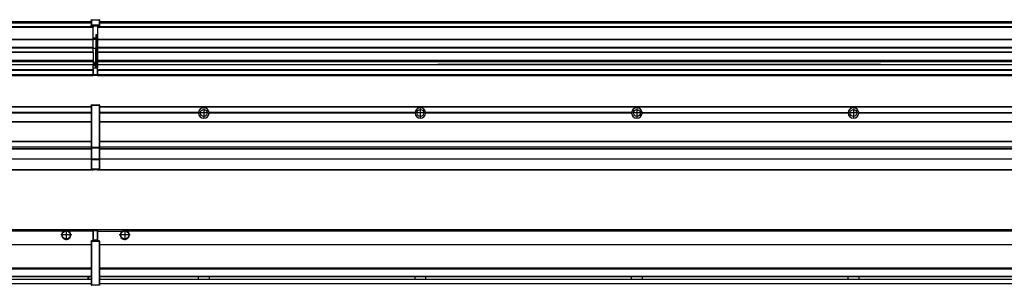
# Model space of a CAD drawing. Header units: inches. Extents: x -381 to 28422, y -418 to 176.
# Tile 29 of 49: x 10383 to 11293, y -154 to 90. Entities that reach past the tile are written whole.
import ezdxf

# ---------------------------------------------------------------- set-up
doc = ezdxf.new("R2010")
doc.units = ezdxf.units.IN
doc.linetypes.add('DOT_CENTER', pattern=[14, 12, -1, 0, -1])
doc.layers.add('1', color=7, linetype='Continuous')

# ---------------------------------------------------------------- blocks, each defined once
blk = doc.blocks.new('Modulos_intermedio__FL-14__6__17', base_point=(9055.18, -48.03))
at = {"color": 7, "linetype": 'Continuous'}
for p, q in [((9056.88, 10.47), (10449.18, 10.47)), ((9056.88, 10.22), (10449.18, 10.22)), ((10422.43, 10.47), (10422.48, 10.52)), ((10422.48, 10.52), (10429.88, 10.52)), ((10429.93, 10.47), (10429.88, 10.52)), ((10449.18, 11.72), (10449.19, 11.79)), ((10449.18, 11.72), (10449.18, 11.47)), ((10449.18, 11.47), (10449.43, 11.47)), ((10449.18, 11.47), (10449.18, -27.21)), ((10449.19, 11.82), (10449.22, 11.86)), ((10449.19, 11.79), (10449.19, 11.82)), ((10449.22, 11.86), (10449.25, 11.9)), ((10449.25, 11.9), (10449.29, 11.93)), ((10449.29, 11.93), (10449.34, 11.96)), ((10449.34, 11.96), (10449.36, 11.96)), ((10449.36, 11.96), (10449.43, 11.97)), ((10449.43, 11.97), (10456.63, 11.97)), ((10449.43, 11.97), (10449.43, 11.47)), ((10449.43, 11.47), (10449.43, -27.21)), ((10456.63, 11.47), (10449.43, 11.47)), ((10456.7, 11.96), (10456.63, 11.97)), ((10456.63, 11.97), (10456.63, 11.47)), ((10456.63, 11.47), (10456.63, -27.21)), ((10456.88, 11.47), (10456.63, 11.47)), ((10456.72, 11.96), (10456.7, 11.96)), ((10456.76, 11.93), (10456.72, 11.96)), ((10456.8, 11.9), (10456.76, 11.93)), ((10456.84, 11.86), (10456.8, 11.9)), ((10456.86, 11.82), (10456.84, 11.86)), ((10456.87, 11.79), (10456.86, 11.82)), ((10456.88, 11.72), (10456.87, 11.79)), ((10456.88, 11.72), (10456.88, 11.47)), ((10456.88, 11.47), (10456.88, -27.21)), ((10449.18, 4.77), (10358.07, 4.77)), ((10449.18, 4.17), (10358.07, 4.17)), ((10449.18, 4.47), (10358.08, 4.47)), ((9056.88, -3.53), (10449.18, -3.53)), ((9056.88, -3.78), (10449.18, -3.78)), ((10449.18, -4.03), (9056.88, -4.03)), ((9056.88, -21.53), (10449.18, -21.53)), ((9056.88, -21.78), (10449.18, -21.78)), ((9056.88, -26.73), (10449.18, -26.73)), ((9056.88, -26.82), (10449.18, -26.82)), ((10449.18, -27.21), (10449.18, -27.52)), ((10449.18, -27.21), (10449.43, -27.21)), ((10449.43, -27.21), (10456.63, -27.21)), ((10449.43, -27.21), (10449.43, -27.62)), ((10456.88, -27.21), (10456.63, -27.21)), ((10456.63, -27.21), (10456.63, -27.62)), ((10456.88, -27.21), (10456.88, -27.52)), ((9056.88, -28.37), (10449.18, -28.37)), ((9056.88, -28.53), (10449.18, -28.53)), ((9056.88, -28.65), (10449.18, -28.65)), ((10449.18, -27.52), (10449.19, -27.54)), ((10449.18, -27.52), (10449.18, -38.19)), ((10449.19, -27.54), (10449.22, -27.57)), ((10449.22, -27.57), (10449.25, -27.59)), ((10449.25, -27.59), (10449.29, -27.6)), ((10449.29, -27.6), (10449.34, -27.61)), ((10449.34, -27.61), (10449.36, -27.61)), ((10449.36, -27.61), (10449.43, -27.62)), ((10449.43, -27.62), (10456.63, -27.62)), ((10449.43, -27.62), (10449.43, -38.3)), ((10456.7, -27.61), (10456.63, -27.62)), ((10456.63, -27.62), (10456.63, -38.3)), ((10456.72, -27.61), (10456.7, -27.61)), ((10456.76, -27.6), (10456.72, -27.61)), ((10456.8, -27.59), (10456.76, -27.6)), ((10456.84, -27.57), (10456.8, -27.59)), ((10456.87, -27.54), (10456.84, -27.57)), ((10456.88, -27.52), (10456.87, -27.54)), ((10456.88, -27.52), (10456.88, -38.19)), ((10449.18, -38.02), (9056.88, -38.02)), ((10449.18, -38.11), (9056.88, -38.11)), ((10449.18, -38.19), (10449.19, -38.22)), ((10449.18, -38.19), (10449.18, -38.71)), ((10449.18, -38.71), (10449.43, -38.71)), ((10449.18, -38.71), (10449.18, -47.03)), ((10449.19, -38.22), (10449.22, -38.25)), ((10449.22, -38.25), (10449.25, -38.27)), ((10449.25, -38.27), (10449.29, -38.28)), ((10449.29, -38.28), (10449.34, -38.29)), ((10449.34, -38.29), (10449.36, -38.29)), ((10449.36, -38.29), (10449.43, -38.3)), ((10449.43, -38.3), (10449.43, -38.71)), ((10456.63, -38.3), (10449.43, -38.3)), ((10449.43, -38.71), (10449.43, -47.03)), ((10456.63, -38.71), (10449.43, -38.71)), ((10456.7, -38.29), (10456.63, -38.3)), ((10456.63, -38.3), (10456.63, -38.71)), ((10456.88, -38.71), (10456.63, -38.71)), ((10456.63, -38.71), (10456.63, -47.03)), ((10456.72, -38.29), (10456.7, -38.29)), ((10456.76, -38.28), (10456.72, -38.29)), ((10456.8, -38.27), (10456.76, -38.28)), ((10456.84, -38.25), (10456.8, -38.27)), ((10456.87, -38.22), (10456.84, -38.25)), ((10456.88, -38.19), (10456.87, -38.22)), ((10456.88, -38.19), (10456.88, -38.71)), ((10456.88, -38.71), (10456.88, -47.03)), ((9055.18, -48.03), (10451.18, -48.03)), ((9056.63, -47.53), (10449.43, -47.53)), ((10449.18, -47.03), (10449.43, -47.03)), ((10449.18, -47.03), (10449.18, -47.28)), ((10449.18, -47.28), (10449.19, -47.34)), ((10449.19, -47.34), (10449.19, -47.37)), ((10449.19, -47.37), (10449.22, -47.41)), ((10449.22, -47.41), (10449.25, -47.45)), ((10449.25, -47.45), (10449.29, -47.49)), ((10449.29, -47.49), (10449.34, -47.51)), ((10449.34, -47.51), (10449.36, -47.52)), ((10449.36, -47.52), (10449.43, -47.53)), ((10449.43, -47.03), (10456.63, -47.03)), ((10449.43, -47.03), (10449.43, -47.53)), ((10449.43, -47.53), (10456.63, -47.53)), ((10451.18, -47.53), (10451.18, -48.03)), ((10456.63, -47.03), (10456.63, -47.53)), ((10456.88, -47.03), (10456.63, -47.03)), ((10456.7, -47.52), (10456.63, -47.53)), ((10456.72, -47.51), (10456.7, -47.52)), ((10456.76, -47.49), (10456.72, -47.51)), ((10456.8, -47.45), (10456.76, -47.49)), ((10456.84, -47.41), (10456.8, -47.45)), ((10456.86, -47.37), (10456.84, -47.41)), ((10456.87, -47.34), (10456.86, -47.37)), ((10456.88, -47.28), (10456.87, -47.34)), ((10456.88, -47.03), (10456.88, -47.28))]:
    blk.add_line(p, q, dxfattribs=at)
blk = doc.blocks.new('Modulos_intermedio__FL-14__7__36', base_point=(10455.18, -48.03))
at = {"color": 7, "linetype": 'Continuous'}
for p, q in [((10456.88, 10.47), (11849.18, 10.47)), ((10456.88, 10.22), (11849.18, 10.22)), ((10476.43, 10.47), (10476.48, 10.52)), ((10476.48, 10.52), (10483.88, 10.52)), ((10483.93, 10.47), (10483.88, 10.52)), ((10548.29, 4.77), (10456.88, 4.77)), ((10548.28, 4.47), (10456.88, 4.47)), ((10548.29, 4.17), (10456.88, 4.17)), ((10548.28, 4.47), (10548.29, 4.77)), ((10548.29, 4.17), (10548.28, 4.47)), ((10550.45, 6.05), (10550.45, 6.04)), ((10550.45, 2.91), (10550.45, 2.9)), ((10748.29, 4.77), (10558.07, 4.77)), ((10558.07, 4.77), (10558.08, 4.47)), ((10558.08, 4.47), (10558.07, 4.17)), ((10748.29, 4.17), (10558.07, 4.17)), ((10748.28, 4.47), (10558.08, 4.47)), ((10748.28, 4.47), (10748.29, 4.77)), ((10748.29, 4.17), (10748.28, 4.47)), ((10948.29, 4.77), (10758.07, 4.77)), ((10758.07, 4.77), (10758.08, 4.47)), ((10758.08, 4.47), (10758.07, 4.17)), ((10948.29, 4.17), (10758.07, 4.17)), ((10948.28, 4.47), (10758.08, 4.47)), ((10948.28, 4.47), (10948.29, 4.77)), ((10948.29, 4.17), (10948.28, 4.47)), ((10958.07, 4.77), (10958.08, 4.47)), ((10958.07, 4.77), (11148.29, 4.77)), ((10958.08, 4.47), (10958.07, 4.17)), ((11148.29, 4.17), (10958.07, 4.17)), ((11148.28, 4.47), (10958.08, 4.47)), ((11148.28, 4.47), (11148.29, 4.77)), ((11148.29, 4.17), (11148.28, 4.47)), ((11158.07, 4.77), (11348.29, 4.77)), ((11158.07, 4.77), (11158.08, 4.47)), ((11158.08, 4.47), (11158.07, 4.17)), ((11348.29, 4.17), (11158.07, 4.17)), ((11348.28, 4.47), (11158.08, 4.47)), ((10456.88, -3.53), (11849.18, -3.53)), ((10456.88, -3.78), (11849.18, -3.78)), ((11849.18, -4.03), (10456.88, -4.03)), ((10456.88, -21.53), (11849.18, -21.53)), ((10456.88, -21.78), (11849.18, -21.78)), ((10456.88, -26.73), (11849.18, -26.73)), ((10456.88, -26.82), (11849.18, -26.82)), ((10456.88, -28.37), (11849.18, -28.37)), ((10456.88, -28.53), (11849.18, -28.53)), ((10456.88, -28.65), (11849.18, -28.65)), ((11849.18, -38.02), (10456.88, -38.02)), ((11849.18, -38.11), (10456.88, -38.11)), ((10455.18, -47.53), (10455.18, -48.03)), ((10455.18, -48.03), (11851.18, -48.03)), ((10456.63, -47.53), (11849.43, -47.53))]:
    blk.add_line(p, q, dxfattribs=at)
for centre in [(10553.18, 4.47), (10753.18, 4.47), (10953.18, 4.47), (11153.18, 4.47)]:
    blk.add_circle(centre, 3.15, dxfattribs=at)
for centre, start, end in [((10553.18, 4.47), 3.5101, 176.4899), ((10753.18, 4.47), 3.5101, 176.4899), ((10953.18, 4.47), 3.5101, 176.4899), ((11153.18, 4.47), 3.5101, 176.4899), ((10553.18, 4.47), 183.51008, 356.48992), ((10753.18, 4.47), 183.51008, 356.48992), ((10953.18, 4.47), 183.51008, 356.48992), ((11153.18, 4.47), 183.51008, 356.48992)]:
    blk.add_arc(centre, 4.9, start, end, dxfattribs=at)
at = {"layer": '1', "color": 2, "linetype": 'DOT_CENTER'}
for p, q in [((10557.33, 4.47), (10549.03, 4.47)), ((10553.18, 8.62), (10553.18, 0.32)), ((10757.33, 4.47), (10749.03, 4.47)), ((10753.18, 8.62), (10753.18, 0.32)), ((10957.33, 4.47), (10949.03, 4.47)), ((10953.18, 8.62), (10953.18, 0.32)), ((11157.33, 4.47), (11149.03, 4.47)), ((11153.18, 8.62), (11153.18, 0.32))]:
    blk.add_line(p, q, dxfattribs=at)
blk = doc.blocks.new('F-274__37', base_point=(621.12, -75.97))
for name, p in [('Modulos_intermedio__FL-14__6__17', (9055.18, -48.03)), ('Modulos_intermedio__FL-14__7__36', (10455.18, -48.03))]:
    blk.add_blockref(name, p)
blk = doc.blocks.new('Alzado2', base_point=(2889, -32))
blk.add_blockref('F-274__37', (621.12, -75.97))
blk = doc.blocks.new('Modulos_intermedio__FL-14__6__45', base_point=(9055.18, 38.97))
at = {"color": 7, "linetype": 'Continuous'}
for p, q in [((10451.18, 83.99), (9055.18, 83.99)), ((9055.18, 83.97), (10451.18, 83.97)), ((9055.18, 83.47), (10451.18, 83.47)), ((9056.88, 88.97), (10449.18, 88.97)), ((9056.88, 88.96), (10449.18, 88.96)), ((9056.88, 88.35), (10449.18, 88.35)), ((9056.88, 88.03), (10449.18, 88.03)), ((9056.88, 87.7), (10449.18, 87.7)), ((10449.18, 90.22), (10449.19, 90.29)), ((10449.18, 90.22), (10449.19, 90.24)), ((10449.18, 90.16), (10449.18, 90.22)), ((10449.18, 90.22), (10449.18, 90.16)), ((10449.18, 90.16), (10449.18, 85.33)), ((10449.18, 85.33), (10449.19, 85.4)), ((10449.18, 85.33), (10449.18, 85.22)), ((10449.18, 85.22), (10449.19, 85.29)), ((10449.18, 85.22), (10449.18, 84.97)), ((10449.18, 84.97), (10449.18, 84.72)), ((10449.18, 84.97), (10449.43, 84.97)), ((10449.19, 84.66), (10449.18, 84.72)), ((10449.19, 90.32), (10449.22, 90.36)), ((10449.19, 90.29), (10449.19, 90.32)), ((10449.19, 90.24), (10449.22, 90.28)), ((10449.19, 85.42), (10449.22, 85.46)), ((10449.19, 85.4), (10449.19, 85.42)), ((10449.19, 85.32), (10449.22, 85.36)), ((10449.19, 85.29), (10449.19, 85.32)), ((10449.19, 84.63), (10449.19, 84.66)), ((10449.22, 84.59), (10449.19, 84.63)), ((10449.22, 90.36), (10449.25, 90.4)), ((10449.22, 90.28), (10449.25, 90.32)), ((10449.22, 85.46), (10449.25, 85.5)), ((10449.22, 85.36), (10449.25, 85.4)), ((10449.22, 85.36), (10449.25, 85.4)), ((10449.25, 84.55), (10449.22, 84.59)), ((10449.25, 90.4), (10449.29, 90.43)), ((10449.25, 90.32), (10449.29, 90.35)), ((10449.25, 85.5), (10449.29, 85.53)), ((10449.25, 85.4), (10449.34, 85.46)), ((10449.25, 85.4), (10449.29, 85.43)), ((10449.29, 84.51), (10449.25, 84.55)), ((10449.29, 90.43), (10449.34, 90.46)), ((10449.29, 90.35), (10449.34, 90.37)), ((10449.29, 85.53), (10449.34, 85.55)), ((10449.29, 85.43), (10449.34, 85.46)), ((10449.34, 84.49), (10449.29, 84.51)), ((10449.34, 90.46), (10449.36, 90.46)), ((10449.34, 90.37), (10449.36, 90.38)), ((10449.34, 85.55), (10449.36, 85.55)), ((10449.34, 85.46), (10449.36, 85.46)), ((10449.36, 84.48), (10449.34, 84.49)), ((10449.36, 90.46), (10449.43, 90.47)), ((10449.36, 90.38), (10449.43, 90.39)), ((10449.36, 85.55), (10449.43, 85.56)), ((10449.36, 85.46), (10449.43, 85.47)), ((10449.43, 84.47), (10449.36, 84.48)), ((10449.43, 90.47), (10456.63, 90.47)), ((10449.43, 90.47), (10449.43, 90.39)), ((10449.43, 90.39), (10456.63, 90.39)), ((10449.43, 90.39), (10449.43, 85.56)), ((10449.43, 85.56), (10449.43, 85.47)), ((10456.63, 85.56), (10449.43, 85.56)), ((10449.43, 85.47), (10456.63, 85.47)), ((10449.43, 85.47), (10449.43, 84.97)), ((10449.43, 84.97), (10451.18, 84.97)), ((10449.43, 84.97), (10449.43, 84.47)), ((10449.43, 84.47), (10451.18, 84.47)), ((10451.18, 84.97), (10451.18, 83.97)), ((10451.18, 84.97), (10454.88, 84.97)), ((10451.18, 83.97), (10451.18, 83.47)), ((10451.18, 72.41), (10451.18, 83.47)), ((10454.88, 84.97), (10456.63, 84.97)), ((10454.88, 84.97), (10454.88, 77.44)), ((10454.88, 84.47), (10456.63, 84.47)), ((10456.7, 90.46), (10456.63, 90.47)), ((10456.63, 90.47), (10456.63, 90.39)), ((10456.7, 90.38), (10456.63, 90.39)), ((10456.63, 90.39), (10456.63, 85.56)), ((10456.63, 85.56), (10456.63, 85.47)), ((10456.7, 85.55), (10456.63, 85.56)), ((10456.63, 85.47), (10456.63, 84.97)), ((10456.7, 85.46), (10456.63, 85.47)), ((10456.63, 84.97), (10456.63, 84.47)), ((10456.88, 84.97), (10456.63, 84.97)), ((10456.63, 84.47), (10456.7, 84.48)), ((10456.72, 90.46), (10456.7, 90.46)), ((10456.72, 90.37), (10456.7, 90.38)), ((10456.72, 85.55), (10456.7, 85.55)), ((10456.72, 85.46), (10456.7, 85.46)), ((10456.7, 84.48), (10456.72, 84.49)), ((10456.76, 90.43), (10456.72, 90.46)), ((10456.76, 90.35), (10456.72, 90.37)), ((10456.76, 85.53), (10456.72, 85.55)), ((10456.72, 85.46), (10456.76, 85.43)), ((10456.76, 85.43), (10456.72, 85.46)), ((10456.72, 84.49), (10456.76, 84.51)), ((10456.8, 90.4), (10456.76, 90.43)), ((10456.8, 90.32), (10456.76, 90.35)), ((10456.8, 85.5), (10456.76, 85.53)), ((10456.8, 85.4), (10456.76, 85.43)), ((10456.76, 84.51), (10456.8, 84.55)), ((10456.84, 90.36), (10456.8, 90.4)), ((10456.84, 90.28), (10456.8, 90.32)), ((10456.84, 85.46), (10456.8, 85.5)), ((10456.8, 85.4), (10456.84, 85.36)), ((10456.84, 85.36), (10456.8, 85.4)), ((10456.8, 84.55), (10456.84, 84.59)), ((10456.86, 90.32), (10456.84, 90.36)), ((10456.86, 90.24), (10456.84, 90.28)), ((10456.86, 85.42), (10456.84, 85.46)), ((10456.86, 85.32), (10456.84, 85.36)), ((10456.84, 84.59), (10456.86, 84.63)), ((10456.87, 90.29), (10456.86, 90.32)), ((10456.88, 90.22), (10456.86, 90.24)), ((10456.87, 85.4), (10456.86, 85.42)), ((10456.87, 85.29), (10456.86, 85.32)), ((10456.86, 84.63), (10456.87, 84.66)), ((10456.88, 90.22), (10456.87, 90.29)), ((10456.88, 85.33), (10456.87, 85.4)), ((10456.88, 85.22), (10456.87, 85.29)), ((10456.87, 84.66), (10456.88, 84.72)), ((10456.88, 90.16), (10456.88, 90.22)), ((10456.88, 90.22), (10456.88, 90.16)), ((10456.88, 90.16), (10456.88, 85.33)), ((10456.88, 85.33), (10456.88, 85.22)), ((10456.88, 85.22), (10456.88, 84.97)), ((10456.88, 84.97), (10456.88, 84.72)), ((10453.43, 73.5), (10451.18, 73.5)), ((10453.43, 73), (10451.18, 73)), ((10453.43, 76.45), (10453.43, 73.5)), ((10454.88, 76.45), (10453.43, 76.45)), ((10453.43, 73.5), (10453.68, 73.5)), ((10453.43, 73), (10453.43, 73.5)), ((10453.43, 73), (10453.43, 72.5)), ((10453.68, 73.19), (10453.67, 73.21)), ((10453.68, 76.45), (10453.68, 73.5)), ((10453.68, 76.3), (10454.88, 76.3)), ((10453.68, 73.25), (10453.68, 73.5)), ((10453.68, 73.19), (10453.68, 72.5)), ((10454.88, 79.65), (10455.18, 79.58)), ((10454.88, 78.12), (10455.18, 78.12)), ((10454.88, 77.6), (10455.18, 77.6)), ((10454.88, 77.44), (10455.18, 77.36)), ((10454.88, 76.45), (10455.18, 76.53)), ((10454.88, 76.3), (10454.88, 76.45)), ((10455.18, 76.3), (10454.88, 76.3)), ((10454.88, 63.97), (10454.88, 76.3)), ((9055.18, 72.41), (10451.18, 72.41)), ((9055.18, 72.16), (10451.18, 72.16)), ((10451.18, 64.79), (9055.18, 64.79)), ((9055.18, 64.54), (10451.18, 64.54)), ((10451.18, 72.5), (10453.43, 72.5)), ((10451.18, 72.41), (10451.18, 72.16)), ((10451.18, 64.79), (10451.18, 72.16)), ((10451.18, 64.79), (10451.18, 64.54)), ((10451.18, 60.91), (10451.18, 64.54)), ((10453.43, 63.97), (10451.18, 63.97)), ((10453.68, 72.5), (10453.43, 72.5)), ((10453.43, 72.5), (10453.43, 63.97)), ((10453.43, 50.98), (10453.43, 63.97)), ((10453.43, 63.97), (10453.68, 63.97)), ((10453.68, 63.97), (10453.68, 72.5)), ((10453.68, 50.98), (10453.68, 63.97)), ((10453.68, 63.97), (10454.88, 63.97)), ((10454.88, 49.58), (10454.88, 63.97)), ((10455.18, 63.97), (10454.88, 63.97)), ((9055.18, 60.91), (10451.18, 60.91)), ((9055.18, 60.41), (10451.18, 60.41)), ((10451.18, 60.91), (10451.18, 60.41)), ((10451.18, 60.41), (10451.18, 59.42)), ((10451.18, 59.42), (10451.18, 53.15)), ((9055.18, 53.15), (10451.18, 53.15)), ((10451.18, 51.48), (9055.18, 51.48)), ((9778.18, 49.19), (10451.18, 49.19)), ((9778.18, 49.16), (10451.18, 49.16)), ((10451.13, 44.48), (10451.13, 47.58)), ((10451.13, 47.58), (10451.18, 47.58)), ((10451.13, 45.47), (10451.18, 45.48)), ((10451.18, 53.15), (10451.18, 51.48)), ((10451.18, 51.48), (10451.18, 51.37)), ((10451.18, 51.37), (10451.18, 49.19)), ((10453.43, 50.98), (10451.18, 50.98)), ((10453.43, 49.98), (10451.18, 49.98)), ((10451.18, 49.19), (10451.18, 49.16)), ((10451.18, 47.58), (10451.18, 49.16)), ((10453.43, 48.98), (10451.18, 48.98)), ((10453.43, 47.91), (10451.18, 47.91)), ((10451.18, 46), (10451.18, 47.58)), ((10451.18, 46), (10453.43, 46)), ((10451.18, 46), (10451.18, 39.97)), ((10453.43, 49.98), (10453.43, 50.98)), ((10453.43, 50.98), (10453.68, 50.98)), ((10453.43, 49.98), (10453.43, 48.98)), ((10453.43, 47.91), (10453.43, 48.98)), ((10453.68, 48.98), (10453.43, 48.98)), ((10453.43, 46), (10453.43, 47.91)), ((10453.43, 47.91), (10453.52, 47.89)), ((10453.43, 46), (10454.88, 46)), ((10453.52, 47.89), (10453.6, 47.83)), ((10453.6, 47.83), (10453.66, 47.75)), ((10453.66, 47.75), (10453.68, 47.66)), ((10453.68, 49.73), (10453.68, 50.98)), ((10453.68, 49.73), (10453.68, 48.98)), ((10453.68, 49.58), (10454.88, 49.58)), ((10453.68, 47.66), (10453.68, 48.98)), ((10453.68, 48.93), (10454.88, 48.93)), ((10453.68, 46), (10453.68, 47.66)), ((10454.88, 48.93), (10454.88, 49.58)), ((10455.18, 49.58), (10454.88, 49.58)), ((10454.88, 48.93), (10454.88, 47.33)), ((10454.88, 48.93), (10455.18, 48.85)), ((10454.88, 47.33), (10454.88, 46)), ((10455.18, 45.92), (10454.88, 46)), ((9055.18, 44.48), (10451.13, 44.48)), ((9055.18, 44.04), (10451.13, 44.04)), ((9055.18, 39.97), (10451.13, 39.97)), ((9055.18, 39.47), (10451.13, 39.47)), ((9055.18, 39.22), (10451.13, 39.22)), ((9055.18, 38.97), (10451.13, 38.97)), ((10451.13, 44.48), (10451.18, 44.48)), ((10451.13, 44.48), (10451.13, 44.04)), ((10451.13, 39.97), (10451.13, 44.04)), ((10451.18, 40.48), (10451.13, 40.48)), ((10451.13, 39.97), (10451.13, 39.47)), ((10451.13, 39.22), (10451.13, 39.47)), ((10451.13, 39.22), (10451.13, 38.97)), ((10451.18, 39.97), (10454.63, 39.97)), ((10451.18, 39.97), (10451.18, 39.47)), ((10451.18, 39.47), (10454.63, 39.47)), ((10455.18, 45.08), (10454.63, 44.93)), ((10454.63, 44.93), (10454.63, 39.97)), ((10454.63, 39.97), (10454.63, 39.47)), ((10454.88, 39.97), (10454.63, 39.97)), ((10454.88, 45), (10455.18, 45.08)), ((10454.88, 45), (10454.88, 39.97)), ((10454.88, 44.81), (10455.18, 44.87)), ((10454.88, 41.31), (10455.18, 41.37)), ((10454.88, 40.83), (10455.18, 40.91)), ((10454.88, 39.97), (10454.88, 39.72))]:
    blk.add_line(p, q, dxfattribs=at)
for centre, start, end in [((10453.43, 73.25), 270, 0), ((10453.43, 49.73), 0, 90), ((10454.63, 39.72), 270, 0)]:
    blk.add_arc(centre, 0.25, start, end, dxfattribs=at)
blk = doc.blocks.new('Modulos_intermedio__FL-14__7__64', base_point=(10455.18, 38.97))
at = {"color": 7, "linetype": 'Continuous'}
for p, q in [((10455.18, 84.47), (10455.18, 83.99)), ((10455.18, 83.99), (10455.18, 83.97)), ((11851.18, 83.99), (10455.18, 83.99)), ((10455.18, 83.97), (10455.18, 83.47)), ((10455.18, 83.97), (11851.18, 83.97)), ((10455.18, 83.47), (10455.18, 72.41)), ((10455.18, 83.47), (11851.18, 83.47)), ((10456.88, 88.97), (11849.18, 88.97)), ((10456.88, 88.96), (11849.18, 88.96)), ((10456.88, 88.35), (11849.18, 88.35)), ((10456.88, 88.03), (11849.18, 88.03)), ((10456.88, 87.7), (11849.18, 87.7)), ((10455.18, 72.41), (10455.18, 72.16)), ((10455.18, 72.41), (11851.18, 72.41)), ((10455.18, 72.16), (11851.18, 72.16)), ((10455.18, 72.16), (10455.18, 64.79)), ((11851.18, 64.79), (10455.18, 64.79)), ((10455.18, 64.79), (10455.18, 64.54)), ((10455.18, 64.54), (10455.18, 60.91)), ((10455.18, 64.54), (11851.18, 64.54)), ((10455.18, 60.91), (10455.18, 60.41)), ((10455.18, 60.91), (11851.18, 60.91)), ((10455.18, 60.41), (11851.18, 60.41)), ((10455.18, 60.41), (10455.18, 59.42)), ((10455.18, 59.42), (10455.18, 53.15)), ((10455.18, 53.15), (10455.18, 51.48)), ((10455.18, 53.15), (11851.18, 53.15)), ((11851.18, 51.48), (10455.18, 51.48)), ((10455.18, 51.48), (10455.18, 51.37)), ((10455.18, 51.37), (10455.18, 49.19)), ((10455.18, 49.19), (10455.18, 49.16)), ((10455.18, 49.19), (10769.43, 49.19)), ((10455.18, 44.48), (10455.18, 49.16)), ((10455.18, 49.16), (10769.43, 49.16)), ((10769.43, 49.19), (10769.43, 49.18)), ((10778.18, 49.19), (10769.43, 49.19)), ((10769.43, 49.18), (10778.18, 49.18)), ((10769.43, 49.18), (10769.43, 49.16)), ((10769.43, 49.16), (10778.18, 49.16)), ((10778.18, 49.19), (10778.18, 49.18)), ((10969.43, 49.19), (10778.18, 49.19)), ((10778.18, 49.18), (10778.18, 49.16)), ((10778.18, 49.16), (10969.43, 49.16)), ((10978.18, 49.19), (10969.43, 49.19)), ((10969.43, 49.19), (10969.43, 49.18)), ((10969.43, 49.18), (10969.43, 49.16)), ((10969.43, 49.18), (10978.18, 49.18)), ((10969.43, 49.16), (10978.18, 49.16)), ((10978.18, 49.19), (10978.18, 49.18)), ((11169.43, 49.19), (10978.18, 49.19)), ((10978.18, 49.18), (10978.18, 49.16)), ((10978.18, 49.16), (11169.43, 49.16)), ((11169.43, 49.19), (11169.43, 49.18)), ((11178.18, 49.19), (11169.43, 49.19)), ((11169.43, 49.18), (11169.43, 49.16)), ((11169.43, 49.18), (11178.18, 49.18)), ((11169.43, 49.16), (11178.18, 49.16)), ((11178.18, 49.19), (11178.18, 49.18)), ((11178.18, 49.19), (11851.18, 49.19)), ((11178.18, 49.18), (11178.18, 49.16)), ((11178.18, 49.16), (11851.18, 49.16)), ((10455.18, 44.48), (10455.18, 44.04)), ((10455.18, 44.48), (11851.13, 44.48)), ((10455.18, 39.97), (10455.18, 44.04)), ((10455.18, 44.04), (11851.13, 44.04)), ((10455.18, 39.97), (10455.18, 39.47)), ((10455.18, 39.97), (11851.13, 39.97)), ((10455.18, 39.47), (10455.18, 39.22)), ((10455.18, 39.47), (11851.13, 39.47)), ((10455.18, 39.22), (10455.18, 38.97)), ((10455.18, 39.22), (11851.13, 39.22)), ((10455.18, 38.97), (11851.13, 38.97))]:
    blk.add_line(p, q, dxfattribs=at)
blk = doc.blocks.new('F-274__65', base_point=(621.12, 38.97))
for name, p in [('Modulos_intermedio__FL-14__6__45', (9055.18, 38.97)), ('Modulos_intermedio__FL-14__7__64', (10455.18, 38.97))]:
    blk.add_blockref(name, p)
blk = doc.blocks.new('Inferior2', base_point=(2889, 64.72))
blk.add_blockref('F-274__65', (621.12, 38.97))
blk = doc.blocks.new('Modulos_intermedio__FL-14__6__72', base_point=(9055.18, -154.47))
at = {"color": 7, "linetype": 'Continuous'}
for p, q in [((9055.18, -102.97), (10451.13, -102.97)), ((10423.77, -104.47), (9082.59, -104.47)), ((10424.72, -103.98), (10423.77, -104.47)), ((10426.18, -103.72), (10424.72, -103.98)), ((10427.63, -103.98), (10426.18, -103.72)), ((10428.59, -104.47), (10427.63, -103.98)), ((10451.13, -104.47), (10428.59, -104.47)), ((10451.13, -104.47), (10451.13, -102.97)), ((10451.13, -111.58), (10451.13, -104.47)), ((10451.18, -104.48), (10451.13, -104.48)), ((10451.18, -105.48), (10451.13, -105.48)), ((10454.63, -103.47), (10451.18, -103.47)), ((10451.18, -103.47), (10451.18, -103.97)), ((10451.18, -103.97), (10451.18, -111.58)), ((10451.18, -103.97), (10454.63, -103.97)), ((10454.63, -103.47), (10454.63, -103.97)), ((10454.88, -103.97), (10454.63, -103.97)), ((10454.63, -103.97), (10454.63, -112.97)), ((10454.88, -103.72), (10454.88, -103.97)), ((10454.88, -103.97), (10454.88, -112.97)), ((10454.88, -104.83), (10455.18, -104.91)), ((10454.88, -106.47), (10455.18, -106.47)), ((10454.88, -107.48), (10455.18, -107.48)), ((9056.88, -116.72), (10449.18, -116.72)), ((9056.88, -116.97), (10449.18, -116.97)), ((10449.18, -117.22), (9056.88, -117.22)), ((10449.18, -113.72), (10449.19, -113.66)), ((10449.18, -113.72), (10449.18, -113.97)), ((10449.18, -113.97), (10449.18, -153.97)), ((10449.18, -113.97), (10449.43, -113.97)), ((10449.19, -113.63), (10449.22, -113.59)), ((10449.19, -113.66), (10449.19, -113.63)), ((10449.22, -113.59), (10449.25, -113.55)), ((10449.25, -113.55), (10449.29, -113.51)), ((10449.29, -113.51), (10449.34, -113.49)), ((10449.34, -113.49), (10449.36, -113.48)), ((10449.36, -113.48), (10449.43, -113.47)), ((10451.18, -113.47), (10449.43, -113.47)), ((10449.43, -113.47), (10449.43, -113.97)), ((10456.63, -113.97), (10449.43, -113.97)), ((10449.43, -113.97), (10449.43, -153.97)), ((10451.13, -109.47), (10451.18, -109.48)), ((10451.18, -111.58), (10451.13, -111.58)), ((10451.18, -113.47), (10451.18, -111.58)), ((10454.63, -112.97), (10451.18, -112.97)), ((10454.88, -113.47), (10451.18, -113.47)), ((10454.63, -112.97), (10454.63, -113.47)), ((10454.88, -112.97), (10454.63, -112.97)), ((10454.88, -111.93), (10455.18, -112.01)), ((10454.88, -112.97), (10454.88, -113.26)), ((10454.88, -113.26), (10454.88, -113.47)), ((10456.63, -113.47), (10454.88, -113.47)), ((10456.7, -113.48), (10456.63, -113.47)), ((10456.63, -113.47), (10456.63, -113.97)), ((10456.88, -113.97), (10456.63, -113.97)), ((10456.63, -113.97), (10456.63, -153.97)), ((10456.72, -113.49), (10456.7, -113.48)), ((10456.76, -113.51), (10456.72, -113.49)), ((10456.8, -113.55), (10456.76, -113.51)), ((10456.84, -113.59), (10456.8, -113.55)), ((10456.86, -113.63), (10456.84, -113.59)), ((10456.87, -113.66), (10456.86, -113.63)), ((10456.88, -113.72), (10456.87, -113.66)), ((10456.88, -113.72), (10456.88, -113.97)), ((10456.88, -113.97), (10456.88, -153.97)), ((10449.18, -138.72), (9056.88, -138.72)), ((10449.18, -138.97), (9056.88, -138.97)), ((9056.88, -139.22), (10449.18, -139.22)), ((9056.88, -145.97), (10449.18, -145.97)), ((9056.88, -146.22), (10449.18, -146.22)), ((9056.88, -148.72), (10449.18, -148.72)), ((9056.88, -148.97), (10449.18, -148.97)), ((9056.88, -152.72), (10449.18, -152.72)), ((9056.88, -152.97), (10449.18, -152.97)), ((10446.18, -146.65), (10446.24, -146.4)), ((10446.18, -146.65), (10446.18, -147.16)), ((10446.18, -147.16), (10446.18, -148.23)), ((10446.18, -148.23), (10446.24, -148.55)), ((10446.24, -146.4), (10446.46, -146.22)), ((10446.24, -148.55), (10446.46, -148.72)), ((10446.6, -146.22), (10446.6, -146.26)), ((10446.6, -146.26), (10446.6, -146.97)), ((10446.6, -146.97), (10446.6, -148.69)), ((10446.6, -148.69), (10446.6, -148.72)), ((10449.18, -153.97), (10449.43, -153.97)), ((10449.18, -153.97), (10449.18, -154.22)), ((10449.18, -154.22), (10449.19, -154.29)), ((10449.19, -154.29), (10449.19, -154.32)), ((10449.19, -154.32), (10449.22, -154.36)), ((10449.22, -154.36), (10449.25, -154.4)), ((10449.25, -154.4), (10449.29, -154.43)), ((10449.29, -154.43), (10449.34, -154.46)), ((10449.34, -154.46), (10449.36, -154.46)), ((10449.36, -154.46), (10449.43, -154.47)), ((10449.43, -153.97), (10456.63, -153.97)), ((10449.43, -153.97), (10449.43, -154.47)), ((10456.63, -154.47), (10449.43, -154.47)), ((10456.88, -153.97), (10456.63, -153.97)), ((10456.63, -153.97), (10456.63, -154.47)), ((10456.7, -154.46), (10456.63, -154.47)), ((10456.72, -154.46), (10456.7, -154.46)), ((10456.76, -154.43), (10456.72, -154.46)), ((10456.8, -154.4), (10456.76, -154.43)), ((10456.84, -154.36), (10456.8, -154.4)), ((10456.86, -154.32), (10456.84, -154.36)), ((10456.87, -154.29), (10456.86, -154.32)), ((10456.88, -154.22), (10456.87, -154.29)), ((10456.88, -153.97), (10456.88, -154.22))]:
    blk.add_line(p, q, dxfattribs=at)
for radius in [4, 3.7]:
    blk.add_circle((10426.18, -107.97), radius, dxfattribs=at)
for centre, radius, start, end in [((10426.18, -107.97), 4.25, 124.56032, 55.43968), ((10454.63, -103.72), 0.25, 0, 90)]:
    blk.add_arc(centre, radius, start, end, dxfattribs=at)
at = {"layer": '1', "color": 2, "linetype": 'DOT_CENTER'}
for p, q in [((10431.18, -107.97), (10421.18, -107.97)), ((10426.18, -102.97), (10426.18, -112.97))]:
    blk.add_line(p, q, dxfattribs=at)
blk = doc.blocks.new('Modulos_intermedio__FL-14__7__89', base_point=(10455.18, -154.47))
at = {"color": 7, "linetype": 'Continuous'}
for p, q in [((10455.18, -102.97), (10455.18, -104.47)), ((10455.18, -102.97), (11851.13, -102.97)), ((10455.18, -104.47), (10477.77, -104.47)), ((10455.18, -104.47), (10455.18, -113.47)), ((10477.77, -104.47), (10478.72, -103.98)), ((10478.72, -103.98), (10480.18, -103.72)), ((10480.18, -103.72), (10481.63, -103.98)), ((10481.63, -103.98), (10482.59, -104.47)), ((11823.77, -104.47), (10482.59, -104.47)), ((10456.88, -116.72), (11849.18, -116.72)), ((10456.88, -116.97), (11849.18, -116.97)), ((11849.18, -117.22), (10456.88, -117.22)), ((11849.18, -138.72), (10456.88, -138.72)), ((11849.18, -138.97), (10456.88, -138.97)), ((10456.88, -139.22), (11849.18, -139.22)), ((10456.88, -145.97), (11849.18, -145.97)), ((10456.88, -146.22), (11849.18, -146.22)), ((10456.88, -148.72), (11849.18, -148.72)), ((10456.88, -148.97), (11849.18, -148.97)), ((10456.88, -152.72), (11849.18, -152.72)), ((10456.88, -152.97), (11849.18, -152.97)), ((10548.28, -146.3), (10548.28, -146.22)), ((10548.28, -146.35), (10548.28, -146.3)), ((10548.28, -146.59), (10548.28, -146.35)), ((10548.29, -147.23), (10548.28, -146.59)), ((10548.28, -148.6), (10548.29, -147.56)), ((10548.28, -148.72), (10548.28, -148.6)), ((10548.29, -147.56), (10548.29, -147.23)), ((10558.08, -146.35), (10558.07, -147.23)), ((10558.07, -147.23), (10558.07, -147.72)), ((10558.07, -147.72), (10558.07, -147.96)), ((10558.07, -147.96), (10558.08, -148.59)), ((10558.08, -146.22), (10558.08, -146.3)), ((10558.08, -146.3), (10558.08, -146.35)), ((10558.08, -148.59), (10558.08, -148.65)), ((10558.08, -148.65), (10558.08, -148.72)), ((10748.28, -146.3), (10748.28, -146.22)), ((10748.28, -146.35), (10748.28, -146.3)), ((10748.29, -146.98), (10748.28, -146.35)), ((10748.28, -148.6), (10748.29, -147.88)), ((10748.28, -148.65), (10748.28, -148.6)), ((10748.28, -148.72), (10748.28, -148.65)), ((10748.29, -147.23), (10748.29, -146.98)), ((10748.29, -147.88), (10748.29, -147.23)), ((10758.08, -146.35), (10758.07, -147.23)), ((10758.07, -147.23), (10758.07, -147.72)), ((10758.07, -147.72), (10758.08, -148.59)), ((10758.08, -146.22), (10758.08, -146.3)), ((10758.08, -146.3), (10758.08, -146.35)), ((10758.08, -148.59), (10758.08, -148.65)), ((10758.08, -148.65), (10758.08, -148.72)), ((10948.28, -146.3), (10948.28, -146.22)), ((10948.28, -146.35), (10948.28, -146.3)), ((10948.29, -146.98), (10948.28, -146.35)), ((10948.28, -148.6), (10948.29, -147.88)), ((10948.28, -148.65), (10948.28, -148.6)), ((10948.28, -148.72), (10948.28, -148.65)), ((10948.29, -147.23), (10948.29, -146.98)), ((10948.29, -147.88), (10948.29, -147.23)), ((10958.08, -146.35), (10958.07, -147.23)), ((10958.07, -147.23), (10958.07, -147.72)), ((10958.07, -147.72), (10958.08, -148.59)), ((10958.08, -146.22), (10958.08, -146.3)), ((10958.08, -146.3), (10958.08, -146.35)), ((10958.08, -148.59), (10958.08, -148.65)), ((10958.08, -148.65), (10958.08, -148.72)), ((11148.28, -146.3), (11148.28, -146.22)), ((11148.28, -146.35), (11148.28, -146.3)), ((11148.29, -146.98), (11148.28, -146.35)), ((11148.28, -148.43), (11148.29, -147.88)), ((11148.28, -148.65), (11148.28, -148.43)), ((11148.28, -148.72), (11148.28, -148.65)), ((11148.29, -147.23), (11148.29, -146.98)), ((11148.29, -147.88), (11148.29, -147.23)), ((11158.08, -146.35), (11158.07, -146.75)), ((11158.07, -146.75), (11158.07, -147.72)), ((11158.07, -147.72), (11158.08, -148.43)), ((11158.08, -146.22), (11158.08, -146.3)), ((11158.08, -146.3), (11158.08, -146.35)), ((11158.08, -148.43), (11158.08, -148.59)), ((11158.08, -148.59), (11158.08, -148.65)), ((11158.08, -148.65), (11158.08, -148.72))]:
    blk.add_line(p, q, dxfattribs=at)
for radius in [4, 3.7]:
    blk.add_circle((10480.18, -107.97), radius, dxfattribs=at)
blk.add_arc((10480.18, -107.97), 4.25, 124.56032, 55.43968, dxfattribs=at)
at = {"layer": '1', "color": 2, "linetype": 'DOT_CENTER'}
for p, q in [((10485.18, -107.97), (10475.18, -107.97)), ((10480.18, -102.97), (10480.18, -112.97))]:
    blk.add_line(p, q, dxfattribs=at)
blk = doc.blocks.new('F-274__90', base_point=(621.12, -154.47))
for name, p in [('Modulos_intermedio__FL-14__6__72', (9055.18, -154.47)), ('Modulos_intermedio__FL-14__7__89', (10455.18, -154.47))]:
    blk.add_blockref(name, p)
blk = doc.blocks.new('Superior1', base_point=(2889, -128.72))
blk.add_blockref('F-274__90', (621.12, -154.47))

msp = doc.modelspace()

# ---------------------------------------------------------------- block references
for name, p in [('Inferior2', (2889, 64.72)), ('Alzado2', (2889, -32)), ('Superior1', (2889, -128.72))]:
    msp.add_blockref(name, p)

doc.saveas('drawing.dxf')
